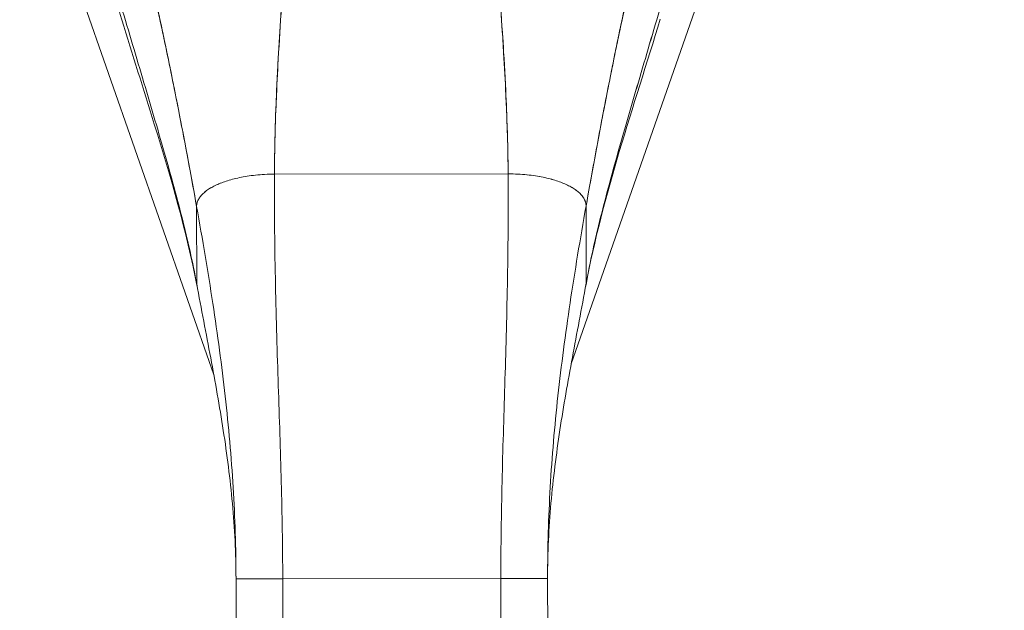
# Model space of a CAD drawing. Header units: inches. Extents: x 14 to 326, y 10 to 205.
# Tile 22 of 107: x 109.77 to 112.25, y 125.05 to 126.54. Entities that reach past the tile are written whole.
import ezdxf

# ---------------------------------------------------------------- set-up
doc = ezdxf.new("R2010")
doc.units = ezdxf.units.IN
doc.header["$LTSCALE"] = 20
doc.header["$MEASUREMENT"] = 0
doc.layers.add('Dimension (ANSI)', color=7, linetype='Continuous', lineweight=5)
doc.layers.add('Visible (ANSI)', color=7, linetype='Continuous', lineweight=5)
doc.styles.add('ROMANS', font='romans.shx')
doc.dimstyles.new('Default (ANSI)', dxfattribs={"dimscale": 20, "dimtxt": 0.08, "dimasz": 0.098425, "dimexe": 0.125, "dimexo": 0.0625, "dimgap": 0.031496, "dimtad": 0, "dimtih": 1, "dimtoh": 1, "dimrnd": 1e-08, "dimzin": 0, "dimdsep": 46, "dimtxsty": 'ROMANS', "dimcen": 0.09, "dimdle": 0.393701, "dimclrd": 256, "dimclre": 256, "dimclrt": 256, "dimadec": 0, "dimazin": 0, "dimtfac": 1.25, "dimtofl": 0, "dimtmove": 0, "dimatfit": 3, "dimfxl": 1, "dimtolj": 1, "dimtzin": 0, "dimlwd": -1, "dimlwe": -1, "dimarcsym": 0})

# ---------------------------------------------------------------- blocks, each defined once
blk = doc.blocks.new('*D48')
at = {"layer": 'Defpoints', "color": 0, "transparency": 16777216}
for p in [(110.704, 127.5503), (117.0367, 127.5503), (117.0367, 100.487)]:
    blk.add_point(p, dxfattribs=at)
at = {"layer": 'Dimension (ANSI)', "transparency": 16777216}
for p, q in [((111.954, 127.5503), (119.5367, 127.5503)), ((117.0367, 125.5818), (117.0367, 115.4486)), ((117.0367, 102.4555), (117.0367, 112.5887))]:
    blk.add_line(p, q, dxfattribs=at)
for points in [[(116.7086, 125.5818), (117.3647, 125.5818), (117.0367, 127.5503)], [(116.7086, 102.4555), (117.3647, 102.4555), (117.0367, 100.487)]]:
    blk.add_solid(points, dxfattribs=at)
at = {"layer": 'Dimension (ANSI)', "transparency": 16777216, "insert": (113.8367, 114.8186), "char_height": 1.6, "attachment_point": 1, "style": 'ROMANS'}
blk.add_mtext('\\A1;27.06', dxfattribs=at)

msp = doc.modelspace()

# ---------------------------------------------------------------- linework, layer by layer
at = {"layer": 'Visible (ANSI)'}
for p, q in [((110.2573, 125.6446), (109.7668, 127.046)), ((111.1604, 125.6723), (111.6412, 127.046)), ((111.6412, 127.046), (111.1604, 125.6723)), ((110.4105, 126.1508), (111.001, 126.1515)), ((111.001, 126.1515), (110.4105, 126.1508)), ((111.198, 126.0705), (111.1982, 125.8753)), ((111.1982, 125.8753), (111.198, 126.0705)), ((110.214, 125.8741), (110.2137, 126.0692)), ((110.2137, 126.0692), (110.214, 125.8741)), ((110.4315, 125.1296), (110.3134, 125.1294)), ((110.3145, 124.2034), (110.3134, 125.1294)), ((110.4315, 125.1296), (110.9826, 125.1303)), ((110.9826, 125.1303), (110.4315, 125.1296)), ((110.4315, 125.1296), (110.4326, 124.2035)), ((111.1008, 125.1304), (110.9826, 125.1303)), ((110.9838, 124.2042), (110.9826, 125.1303)), ((111.1008, 125.1304), (111.1019, 124.2044))]:
    msp.add_line(p, q, dxfattribs=at)
for points, knots in [([(110.025, 126.5406), (110.0034, 126.6117), (109.9841, 126.6805), (109.9506, 126.8047), (109.936, 126.8616), (109.9111, 126.9575), (109.9004, 126.9976), (109.892, 127.0267), (109.8905, 127.0318), (109.8892, 127.0357), (109.889, 127.0364), (109.889, 127.0364)], [0, 0, 0, 0, 0.591775, 0.591775, 1.193798, 1.193798, 1.826588, 1.826588, 2.026029, 2.026029, 2.120728, 2.120728, 2.120728, 2.120728]), ([(110.0752, 126.7444), (110.0754, 126.7437), (110.0755, 126.743), (110.0757, 126.7423), (110.085, 126.7026), (110.0939, 126.6636), (110.1026, 126.6249), (110.1113, 126.5863), (110.1197, 126.5481), (110.1278, 126.5101), (110.1359, 126.4722), (110.1437, 126.4347), (110.1513, 126.3973), (110.1589, 126.36), (110.1662, 126.3229), (110.1733, 126.2861), (110.1805, 126.2493), (110.1874, 126.2128), (110.1941, 126.1766), (110.2008, 126.1404), (110.2074, 126.1046), (110.2137, 126.0692)], [0, 0, 0, 0, 0.002892, 0.002892, 0.002892, 0.169077, 0.169077, 0.169077, 0.335261, 0.335261, 0.335261, 0.501446, 0.501446, 0.501446, 0.667631, 0.667631, 0.667631, 0.833815, 0.833815, 0.833815, 1, 1, 1, 1]), ([(110.2137, 126.0692), (110.2089, 126.0958), (110.204, 126.1227), (110.1991, 126.1498), (110.1941, 126.1769), (110.189, 126.2042), (110.1838, 126.2316), (110.1786, 126.2591), (110.1732, 126.2867), (110.1678, 126.3145), (110.1624, 126.3423), (110.1568, 126.3702), (110.1511, 126.3983), (110.1454, 126.4264), (110.1395, 126.4546), (110.1335, 126.483), (110.1275, 126.5114), (110.1214, 126.54), (110.1151, 126.5688), (110.1088, 126.5975), (110.1023, 126.6265), (110.0957, 126.6558), (110.089, 126.685), (110.0822, 126.7145), (110.0752, 126.7444)], [0, 0, 0, 0, 0.125, 0.125, 0.125, 0.25, 0.25, 0.25, 0.375, 0.375, 0.375, 0.5, 0.5, 0.5, 0.625, 0.625, 0.625, 0.75, 0.75, 0.75, 0.875, 0.875, 0.875, 1, 1, 1, 1]), ([(111.198, 126.0705), (111.2043, 126.1059), (111.2107, 126.1417), (111.2174, 126.1779), (111.224, 126.2141), (111.2308, 126.2507), (111.2378, 126.2875), (111.2449, 126.3243), (111.2521, 126.3614), (111.2596, 126.3987), (111.2671, 126.4361), (111.2748, 126.4737), (111.2828, 126.5116), (111.2908, 126.5495), (111.2991, 126.5878), (111.3077, 126.6265), (111.3163, 126.6651), (111.3251, 126.7042), (111.3343, 126.7439), (111.3345, 126.7446), (111.3346, 126.7453), (111.3348, 126.746)], [0, 0, 0, 0, 0.166185, 0.166185, 0.166185, 0.332369, 0.332369, 0.332369, 0.498554, 0.498554, 0.498554, 0.664739, 0.664739, 0.664739, 0.830923, 0.830923, 0.830923, 0.997108, 0.997108, 0.997108, 1, 1, 1, 1]), ([(111.3348, 126.746), (111.3279, 126.7161), (111.3211, 126.6866), (111.3146, 126.6573), (111.308, 126.6281), (111.3016, 126.5991), (111.2954, 126.5703), (111.2891, 126.5415), (111.2831, 126.5129), (111.2771, 126.4845), (111.2712, 126.4561), (111.2654, 126.4278), (111.2598, 126.3997), (111.2542, 126.3716), (111.2487, 126.3437), (111.2433, 126.3159), (111.2379, 126.2881), (111.2327, 126.2604), (111.2275, 126.233), (111.2224, 126.2055), (111.2174, 126.1782), (111.2125, 126.1511), (111.2075, 126.124), (111.2027, 126.0971), (111.198, 126.0705)], [0, 0, 0, 0, 0.125, 0.125, 0.125, 0.25, 0.25, 0.25, 0.375, 0.375, 0.375, 0.5, 0.5, 0.5, 0.625, 0.625, 0.625, 0.75, 0.75, 0.75, 0.875, 0.875, 0.875, 1, 1, 1, 1]), ([(110.4105, 126.1508), (110.4106, 126.1886), (110.4113, 126.228), (110.4126, 126.2685), (110.4138, 126.309), (110.4155, 126.3507), (110.4176, 126.3934), (110.4197, 126.436), (110.4223, 126.4796), (110.4251, 126.5238), (110.4279, 126.5678), (110.431, 126.6126), (110.4344, 126.6578)], [0, 0, 0, 0, 0.250198, 0.250198, 0.250198, 0.500396, 0.500396, 0.500396, 0.750593, 0.750593, 0.750593, 1, 1, 1, 1]), ([(110.4344, 126.6578), (110.4321, 126.6269), (110.4299, 126.5963), (110.4279, 126.5659), (110.4254, 126.5289), (110.423, 126.4924), (110.421, 126.4563), (110.4189, 126.4203), (110.4171, 126.3848), (110.4156, 126.35), (110.4141, 126.3152), (110.4128, 126.2811), (110.412, 126.2478), (110.4111, 126.2146), (110.4106, 126.1822), (110.4105, 126.1508)], [0, 0, 0, 0, 0.170255, 0.170255, 0.170255, 0.377691, 0.377691, 0.377691, 0.585128, 0.585128, 0.585128, 0.792564, 0.792564, 0.792564, 1, 1, 1, 1]), ([(111.001, 126.1515), (111.0008, 126.1829), (111.0002, 126.2153), (110.9993, 126.2486), (110.9983, 126.2818), (110.997, 126.3159), (110.9954, 126.3507), (110.9938, 126.3855), (110.9919, 126.421), (110.9897, 126.457), (110.9876, 126.4931), (110.9852, 126.5296), (110.9826, 126.5666), (110.9805, 126.597), (110.9782, 126.6276), (110.9758, 126.6585)], [0, 0, 0, 0, 0.207436, 0.207436, 0.207436, 0.414872, 0.414872, 0.414872, 0.622309, 0.622309, 0.622309, 0.829745, 0.829745, 0.829745, 1, 1, 1, 1]), ([(110.9758, 126.6585), (110.9793, 126.6133), (110.9825, 126.5685), (110.9855, 126.5245), (110.9884, 126.4803), (110.991, 126.4367), (110.9933, 126.3941), (110.9955, 126.3515), (110.9973, 126.3098), (110.9986, 126.2693), (111, 126.2287), (111.0008, 126.1894), (111.001, 126.1515)], [0, 0, 0, 0, 0.249407, 0.249407, 0.249407, 0.499604, 0.499604, 0.499604, 0.749802, 0.749802, 0.749802, 1, 1, 1, 1]), ([(110.214, 125.8741), (110.209, 125.901), (110.2034, 125.9283), (110.1972, 125.956), (110.191, 125.9838), (110.1842, 126.0119), (110.177, 126.0406), (110.1697, 126.0692), (110.1621, 126.0983), (110.154, 126.1279), (110.1459, 126.1575), (110.1375, 126.1875), (110.1287, 126.218), (110.12, 126.2485), (110.111, 126.2794), (110.1018, 126.3107), (110.0926, 126.3419), (110.0832, 126.3736), (110.0737, 126.4055), (110.0642, 126.4374), (110.0546, 126.4695), (110.045, 126.5018), (110.0354, 126.5341), (110.0257, 126.5666), (110.0162, 126.599)], [0, 0, 0, 0, 0.125, 0.125, 0.125, 0.25, 0.25, 0.25, 0.375, 0.375, 0.375, 0.5, 0.5, 0.5, 0.625, 0.625, 0.625, 0.75, 0.75, 0.75, 0.875001, 0.875001, 0.875001, 1, 1, 1, 1]), ([(110.0162, 126.599), (110.0257, 126.5666), (110.0354, 126.5341), (110.045, 126.5019), (110.0546, 126.4696), (110.0642, 126.4374), (110.0737, 126.4055), (110.0832, 126.3736), (110.0926, 126.342), (110.1018, 126.3107), (110.111, 126.2794), (110.12, 126.2485), (110.1287, 126.218), (110.1375, 126.1875), (110.1459, 126.1575), (110.154, 126.1279), (110.162, 126.0983), (110.1697, 126.0692), (110.177, 126.0406), (110.1842, 126.0119), (110.191, 125.9838), (110.1972, 125.9561), (110.2034, 125.9283), (110.209, 125.901), (110.214, 125.8741)], [0, 0, 0, 0, 0.124961, 0.124961, 0.124961, 0.249967, 0.249967, 0.249967, 0.374972, 0.374972, 0.374972, 0.499978, 0.499978, 0.499978, 0.624983, 0.624983, 0.624983, 0.749989, 0.749989, 0.749989, 0.874994, 0.874994, 0.874994, 1, 1, 1, 1]), ([(111.1982, 125.8753), (111.2031, 125.9023), (111.2087, 125.9296), (111.2148, 125.9573), (111.221, 125.9851), (111.2277, 126.0133), (111.2348, 126.0419), (111.242, 126.0706), (111.2496, 126.0997), (111.2576, 126.1293), (111.2656, 126.1589), (111.274, 126.189), (111.2826, 126.2195), (111.2913, 126.25), (111.3002, 126.2809), (111.3093, 126.3122), (111.3185, 126.3435), (111.3278, 126.3752), (111.3372, 126.4071), (111.3466, 126.439), (111.3561, 126.4712), (111.3657, 126.5035), (111.3752, 126.5359), (111.3847, 126.5683), (111.3942, 126.6007)], [0, 0, 0, 0, 0.125006, 0.125006, 0.125006, 0.250011, 0.250011, 0.250011, 0.375017, 0.375017, 0.375017, 0.500022, 0.500022, 0.500022, 0.625028, 0.625028, 0.625028, 0.750033, 0.750033, 0.750033, 0.875039, 0.875039, 0.875039, 1, 1, 1, 1]), ([(111.3942, 126.6007), (111.3847, 126.5683), (111.3752, 126.5358), (111.3656, 126.5035), (111.3561, 126.4712), (111.3466, 126.439), (111.3372, 126.4071), (111.3278, 126.3752), (111.3184, 126.3435), (111.3093, 126.3122), (111.3002, 126.2809), (111.2913, 126.25), (111.2826, 126.2195), (111.2739, 126.189), (111.2656, 126.1589), (111.2576, 126.1293), (111.2496, 126.0997), (111.242, 126.0706), (111.2348, 126.0419), (111.2277, 126.0133), (111.221, 125.9851), (111.2148, 125.9573), (111.2087, 125.9296), (111.2031, 125.9023), (111.1982, 125.8753)], [0, 0, 0, 0, 0.124999, 0.124999, 0.124999, 0.25, 0.25, 0.25, 0.375, 0.375, 0.375, 0.5, 0.5, 0.5, 0.625, 0.625, 0.625, 0.75, 0.75, 0.75, 0.875, 0.875, 0.875, 1, 1, 1, 1]), ([(110.2143, 125.8703), (110.1892, 126.0055), (110.1485, 126.1424), (110.0796, 126.3654), (110.0517, 126.4532), (110.025, 126.5406)], [0, 0, 0, 0, 1.122923, 1.122923, 1.857425, 1.857425, 1.857425, 1.857425]), ([(110.4105, 126.1508), (110.4019, 126.1508), (110.3937, 126.1505), (110.3857, 126.1501), (110.3778, 126.1497), (110.3701, 126.149), (110.3628, 126.1483), (110.3554, 126.1475), (110.3484, 126.1466), (110.3416, 126.1455), (110.3348, 126.1445), (110.3284, 126.1433), (110.3222, 126.142), (110.316, 126.1407), (110.3101, 126.1393), (110.3044, 126.1378), (110.2988, 126.1363), (110.2934, 126.1347), (110.2883, 126.1331), (110.2832, 126.1314), (110.2784, 126.1296), (110.2738, 126.1278), (110.2692, 126.1259), (110.2648, 126.124), (110.2607, 126.122), (110.2566, 126.12), (110.2528, 126.118), (110.2492, 126.1158), (110.2456, 126.1137), (110.2422, 126.1115), (110.2391, 126.1092), (110.236, 126.1069), (110.2331, 126.1046), (110.2306, 126.1022), (110.228, 126.0997), (110.2256, 126.0972), (110.2236, 126.0947), (110.2215, 126.0921), (110.2198, 126.0894), (110.2183, 126.0867), (110.2169, 126.0839), (110.2157, 126.0811), (110.2149, 126.0782), (110.2141, 126.0753), (110.2137, 126.0723), (110.2137, 126.0692)], [0, 0, 0, 0, 0.066667, 0.066667, 0.066667, 0.133333, 0.133333, 0.133333, 0.2, 0.2, 0.2, 0.266667, 0.266667, 0.266667, 0.333333, 0.333333, 0.333333, 0.4, 0.4, 0.4, 0.466667, 0.466667, 0.466667, 0.533333, 0.533333, 0.533333, 0.6, 0.6, 0.6, 0.666667, 0.666667, 0.666667, 0.733333, 0.733333, 0.733333, 0.8, 0.8, 0.8, 0.866667, 0.866667, 0.866667, 0.933333, 0.933333, 0.933333, 1, 1, 1, 1]), ([(110.4315, 125.1296), (110.4314, 125.1707), (110.431, 125.2115), (110.4304, 125.252), (110.4297, 125.2926), (110.4289, 125.3329), (110.4278, 125.3733), (110.4268, 125.4136), (110.4255, 125.4539), (110.4243, 125.4944), (110.423, 125.5349), (110.4216, 125.5757), (110.4203, 125.6168), (110.4189, 125.658), (110.4176, 125.6996), (110.4164, 125.742), (110.4151, 125.7843), (110.414, 125.8274), (110.4131, 125.8715), (110.4122, 125.9156), (110.4114, 125.9607), (110.4109, 126.0071), (110.4105, 126.0536), (110.4103, 126.1013), (110.4105, 126.1508)], [0, 0, 0, 0, 0.125, 0.125, 0.125, 0.25, 0.25, 0.25, 0.375, 0.375, 0.375, 0.5, 0.5, 0.5, 0.625, 0.625, 0.625, 0.75, 0.75, 0.75, 0.875, 0.875, 0.875, 1, 1, 1, 1]), ([(110.4105, 126.1508), (110.4103, 126.1013), (110.4105, 126.0536), (110.4109, 126.0071), (110.4114, 125.9607), (110.4122, 125.9156), (110.4131, 125.8715), (110.414, 125.8274), (110.4151, 125.7843), (110.4164, 125.742), (110.4176, 125.6996), (110.4189, 125.658), (110.4203, 125.6168), (110.4216, 125.5757), (110.423, 125.5349), (110.4243, 125.4944), (110.4255, 125.4539), (110.4268, 125.4136), (110.4278, 125.3733), (110.4289, 125.3329), (110.4297, 125.2926), (110.4304, 125.252), (110.431, 125.2115), (110.4314, 125.1707), (110.4315, 125.1296)], [0, 0, 0, 0, 0.125, 0.125, 0.125, 0.25, 0.25, 0.25, 0.375, 0.375, 0.375, 0.5, 0.5, 0.5, 0.625, 0.625, 0.625, 0.75, 0.75, 0.75, 0.875, 0.875, 0.875, 1, 1, 1, 1]), ([(110.9826, 125.1303), (110.9826, 125.1714), (110.9829, 125.2122), (110.9834, 125.2527), (110.984, 125.2933), (110.9847, 125.3336), (110.9857, 125.374), (110.9866, 125.4143), (110.9877, 125.4546), (110.9889, 125.4951), (110.9901, 125.5357), (110.9914, 125.5764), (110.9926, 125.6176), (110.9938, 125.6587), (110.9951, 125.7004), (110.9962, 125.7427), (110.9973, 125.7851), (110.9983, 125.8282), (110.9991, 125.8722), (110.9999, 125.9163), (111.0006, 125.9614), (111.0009, 126.0079), (111.0013, 126.0543), (111.0013, 126.1021), (111.001, 126.1515)], [0, 0, 0, 0, 0.125, 0.125, 0.125, 0.25, 0.25, 0.25, 0.375, 0.375, 0.375, 0.5, 0.5, 0.5, 0.625, 0.625, 0.625, 0.75, 0.75, 0.75, 0.875, 0.875, 0.875, 1, 1, 1, 1]), ([(111.001, 126.1515), (111.0013, 126.1021), (111.0013, 126.0543), (111.0009, 126.0079), (111.0006, 125.9614), (110.9999, 125.9163), (110.9991, 125.8722), (110.9983, 125.8282), (110.9973, 125.7851), (110.9962, 125.7427), (110.9951, 125.7004), (110.9938, 125.6587), (110.9926, 125.6176), (110.9914, 125.5764), (110.9901, 125.5357), (110.9889, 125.4951), (110.9877, 125.4546), (110.9866, 125.4143), (110.9857, 125.374), (110.9847, 125.3336), (110.984, 125.2933), (110.9834, 125.2527), (110.9829, 125.2122), (110.9826, 125.1714), (110.9826, 125.1303)], [0, 0, 0, 0, 0.125, 0.125, 0.125, 0.25, 0.25, 0.25, 0.375, 0.375, 0.375, 0.5, 0.5, 0.5, 0.625, 0.625, 0.625, 0.75, 0.75, 0.75, 0.875, 0.875, 0.875, 1, 1, 1, 1]), ([(111.198, 126.0705), (111.198, 126.0736), (111.1976, 126.0766), (111.1968, 126.0795), (111.196, 126.0824), (111.1948, 126.0852), (111.1934, 126.0879), (111.1919, 126.0907), (111.1901, 126.0933), (111.1881, 126.0959), (111.186, 126.0985), (111.1837, 126.1009), (111.1811, 126.1034), (111.1785, 126.1058), (111.1756, 126.1081), (111.1725, 126.1104), (111.1694, 126.1127), (111.166, 126.1149), (111.1624, 126.117), (111.1588, 126.1191), (111.1549, 126.1212), (111.1508, 126.1232), (111.1467, 126.1251), (111.1424, 126.127), (111.1378, 126.1289), (111.1332, 126.1307), (111.1283, 126.1325), (111.1232, 126.1341), (111.1181, 126.1358), (111.1127, 126.1374), (111.1071, 126.1388), (111.1015, 126.1403), (111.0955, 126.1417), (111.0894, 126.143), (111.0832, 126.1443), (111.0767, 126.1454), (111.0699, 126.1465), (111.0631, 126.1475), (111.0561, 126.1484), (111.0487, 126.1492), (111.0414, 126.1499), (111.0338, 126.1505), (111.0258, 126.1509), (111.0179, 126.1513), (111.0096, 126.1515), (111.001, 126.1515)], [0, 0, 0, 0, 0.066667, 0.066667, 0.066667, 0.133333, 0.133333, 0.133333, 0.2, 0.2, 0.2, 0.266667, 0.266667, 0.266667, 0.333333, 0.333333, 0.333333, 0.4, 0.4, 0.4, 0.466667, 0.466667, 0.466667, 0.533333, 0.533333, 0.533333, 0.6, 0.6, 0.6, 0.666667, 0.666667, 0.666667, 0.733333, 0.733333, 0.733333, 0.8, 0.8, 0.8, 0.866667, 0.866667, 0.866667, 0.933333, 0.933333, 0.933333, 1, 1, 1, 1]), ([(111.1008, 125.1304), (111.1007, 125.1692), (111.1013, 125.2077), (111.1024, 125.2461), (111.1035, 125.2845), (111.1052, 125.3228), (111.1074, 125.3611), (111.1096, 125.3993), (111.1124, 125.4376), (111.1156, 125.4759), (111.1189, 125.5143), (111.1227, 125.5527), (111.1269, 125.5913), (111.1311, 125.6299), (111.1358, 125.6686), (111.1409, 125.7077), (111.1461, 125.7468), (111.1516, 125.7861), (111.1576, 125.8259), (111.1636, 125.8657), (111.1699, 125.9059), (111.1767, 125.9466), (111.1834, 125.9873), (111.1905, 126.0286), (111.198, 126.0705)], [0, 0, 0, 0, 0.125, 0.125, 0.125, 0.25, 0.25, 0.25, 0.375, 0.375, 0.375, 0.5, 0.5, 0.5, 0.625, 0.625, 0.625, 0.75, 0.75, 0.75, 0.875, 0.875, 0.875, 1, 1, 1, 1]), ([(111.198, 126.0705), (111.1905, 126.0286), (111.1834, 125.9873), (111.1767, 125.9466), (111.1699, 125.9059), (111.1636, 125.8657), (111.1576, 125.8259), (111.1516, 125.7861), (111.1461, 125.7468), (111.1409, 125.7077), (111.1358, 125.6686), (111.1311, 125.6299), (111.1269, 125.5913), (111.1227, 125.5527), (111.1189, 125.5143), (111.1156, 125.4759), (111.1124, 125.4376), (111.1096, 125.3993), (111.1074, 125.3611), (111.1052, 125.3228), (111.1035, 125.2845), (111.1024, 125.2461), (111.1013, 125.2077), (111.1007, 125.1692), (111.1008, 125.1304)], [0, 0, 0, 0, 0.125, 0.125, 0.125, 0.25, 0.25, 0.25, 0.375, 0.375, 0.375, 0.5, 0.5, 0.5, 0.625, 0.625, 0.625, 0.75, 0.75, 0.75, 0.875, 0.875, 0.875, 1, 1, 1, 1]), ([(110.3134, 125.1294), (110.3133, 125.1682), (110.3127, 125.2067), (110.3114, 125.2451), (110.3102, 125.2835), (110.3084, 125.3218), (110.3061, 125.3601), (110.3038, 125.3983), (110.3009, 125.4366), (110.2976, 125.4749), (110.2942, 125.5132), (110.2904, 125.5516), (110.2861, 125.5902), (110.2817, 125.6288), (110.2769, 125.6675), (110.2717, 125.7066), (110.2665, 125.7456), (110.2608, 125.785), (110.2547, 125.8247), (110.2487, 125.8645), (110.2422, 125.9047), (110.2353, 125.9454), (110.2285, 125.9861), (110.2213, 126.0273), (110.2137, 126.0692)], [0, 0, 0, 0, 0.125, 0.125, 0.125, 0.25, 0.25, 0.25, 0.375, 0.375, 0.375, 0.5, 0.5, 0.5, 0.625, 0.625, 0.625, 0.75, 0.75, 0.75, 0.875, 0.875, 0.875, 1, 1, 1, 1]), ([(110.2137, 126.0692), (110.2213, 126.0273), (110.2285, 125.9861), (110.2353, 125.9454), (110.2422, 125.9047), (110.2487, 125.8645), (110.2547, 125.8247), (110.2608, 125.785), (110.2665, 125.7456), (110.2717, 125.7066), (110.2769, 125.6675), (110.2817, 125.6288), (110.2861, 125.5902), (110.2904, 125.5516), (110.2942, 125.5132), (110.2976, 125.4749), (110.3009, 125.4366), (110.3038, 125.3983), (110.3061, 125.3601), (110.3084, 125.3218), (110.3102, 125.2835), (110.3114, 125.2451), (110.3127, 125.2067), (110.3133, 125.1682), (110.3134, 125.1294)], [0, 0, 0, 0, 0.125, 0.125, 0.125, 0.25, 0.25, 0.25, 0.375, 0.375, 0.375, 0.5, 0.5, 0.5, 0.625, 0.625, 0.625, 0.75, 0.75, 0.75, 0.875, 0.875, 0.875, 1, 1, 1, 1]), ([(110.3134, 125.1294), (110.3133, 125.1616), (110.3125, 125.1935), (110.3109, 125.2251), (110.3094, 125.2567), (110.3072, 125.2881), (110.3043, 125.3193), (110.3015, 125.3504), (110.2981, 125.3814), (110.2942, 125.4121), (110.2903, 125.4429), (110.286, 125.4735), (110.2813, 125.504), (110.2765, 125.5345), (110.2714, 125.565), (110.2661, 125.5954), (110.2607, 125.6259), (110.2551, 125.6564), (110.2494, 125.687), (110.2436, 125.7177), (110.2377, 125.7485), (110.2318, 125.7796), (110.2259, 125.8107), (110.2199, 125.8422), (110.214, 125.8741)], [0, 0, 0, 0, 0.125, 0.125, 0.125, 0.25, 0.25, 0.25, 0.375, 0.375, 0.375, 0.5, 0.5, 0.5, 0.625, 0.625, 0.625, 0.75, 0.75, 0.75, 0.875, 0.875, 0.875, 1, 1, 1, 1]), ([(110.214, 125.8741), (110.214, 125.8719), (110.2143, 125.87), (110.2149, 125.8681), (110.215, 125.8676), (110.2152, 125.8671), (110.2154, 125.8667)], [0, 0, 0, 0, 0.0625, 0.0625, 0.0625, 0.07902478, 0.07902478, 0.07902478, 0.07902478]), ([(111.1982, 125.8753), (111.1924, 125.8434), (111.1865, 125.812), (111.1807, 125.7808), (111.1748, 125.7497), (111.169, 125.7189), (111.1633, 125.6882), (111.1576, 125.6575), (111.1521, 125.627), (111.1468, 125.5966), (111.1416, 125.5661), (111.1365, 125.5356), (111.1319, 125.5051), (111.1273, 125.4746), (111.123, 125.444), (111.1192, 125.4132), (111.1154, 125.3824), (111.112, 125.3515), (111.1093, 125.3203), (111.1066, 125.2891), (111.1044, 125.2578), (111.1029, 125.2261), (111.1015, 125.1945), (111.1007, 125.1626), (111.1008, 125.1304)], [0, 0, 0, 0, 0.125, 0.125, 0.125, 0.25, 0.25, 0.25, 0.375, 0.375, 0.375, 0.5, 0.5, 0.5, 0.625, 0.625, 0.625, 0.75, 0.75, 0.75, 0.875, 0.875, 0.875, 1, 1, 1, 1]), ([(111.1969, 125.8679), (111.1971, 125.8684), (111.1972, 125.8689), (111.1974, 125.8694), (111.1979, 125.8712), (111.1982, 125.8732), (111.1982, 125.8753)], [0.92097522, 0.92097522, 0.92097522, 0.92097522, 0.9375, 0.9375, 0.9375, 1, 1, 1, 1]), ([(110.4315, 125.1296), (110.425, 125.1296), (110.419, 125.1296), (110.4134, 125.1296), (110.4077, 125.1296), (110.4025, 125.1296), (110.3976, 125.1296), (110.3927, 125.1295), (110.3881, 125.1295), (110.3839, 125.1295), (110.3797, 125.1295), (110.3758, 125.1295), (110.3722, 125.1295), (110.3686, 125.1295), (110.3653, 125.1295), (110.3622, 125.1295), (110.3591, 125.1295), (110.3562, 125.1295), (110.3535, 125.1295), (110.3508, 125.1295), (110.3483, 125.1295), (110.346, 125.1295), (110.3436, 125.1295), (110.3415, 125.1295), (110.3394, 125.1295), (110.3373, 125.1295), (110.3354, 125.1295), (110.3335, 125.1295), (110.3317, 125.1295), (110.33, 125.1295), (110.3283, 125.1295), (110.3267, 125.1295), (110.3252, 125.1295), (110.3237, 125.1295), (110.3223, 125.1295), (110.3209, 125.1295), (110.3197, 125.1295), (110.3185, 125.1295), (110.3174, 125.1295), (110.3165, 125.1295), (110.3155, 125.1294), (110.3148, 125.1294), (110.3142, 125.1294), (110.3137, 125.1294), (110.3134, 125.1294), (110.3134, 125.1294)], [0, 0, 0, 0, 0.066667, 0.066667, 0.066667, 0.133333, 0.133333, 0.133333, 0.2, 0.2, 0.2, 0.266667, 0.266667, 0.266667, 0.333333, 0.333333, 0.333333, 0.4, 0.4, 0.4, 0.466667, 0.466667, 0.466667, 0.533333, 0.533333, 0.533333, 0.6, 0.6, 0.6, 0.666667, 0.666667, 0.666667, 0.733333, 0.733333, 0.733333, 0.8, 0.8, 0.8, 0.866667, 0.866667, 0.866667, 0.933333, 0.933333, 0.933333, 1, 1, 1, 1]), ([(111.1008, 125.1304), (111.1008, 125.1304), (111.1004, 125.1304), (111.0999, 125.1304), (111.0993, 125.1304), (111.0986, 125.1304), (111.0976, 125.1304), (111.0967, 125.1304), (111.0956, 125.1304), (111.0944, 125.1304), (111.0932, 125.1304), (111.0918, 125.1304), (111.0904, 125.1304), (111.089, 125.1304), (111.0874, 125.1304), (111.0858, 125.1304), (111.0841, 125.1304), (111.0824, 125.1304), (111.0806, 125.1304), (111.0787, 125.1304), (111.0768, 125.1304), (111.0747, 125.1304), (111.0727, 125.1304), (111.0705, 125.1304), (111.0681, 125.1304), (111.0658, 125.1304), (111.0633, 125.1304), (111.0606, 125.1304), (111.0579, 125.1304), (111.055, 125.1304), (111.0519, 125.1304), (111.0488, 125.1304), (111.0455, 125.1304), (111.0419, 125.1304), (111.0383, 125.1304), (111.0344, 125.1304), (111.0302, 125.1304), (111.026, 125.1304), (111.0214, 125.1303), (111.0165, 125.1303), (111.0116, 125.1303), (111.0064, 125.1303), (111.0007, 125.1303), (110.9951, 125.1303), (110.9891, 125.1303), (110.9826, 125.1303)], [0, 0, 0, 0, 0.066667, 0.066667, 0.066667, 0.133333, 0.133333, 0.133333, 0.2, 0.2, 0.2, 0.266667, 0.266667, 0.266667, 0.333333, 0.333333, 0.333333, 0.4, 0.4, 0.4, 0.466667, 0.466667, 0.466667, 0.533333, 0.533333, 0.533333, 0.6, 0.6, 0.6, 0.666667, 0.666667, 0.666667, 0.733333, 0.733333, 0.733333, 0.8, 0.8, 0.8, 0.866667, 0.866667, 0.866667, 0.933333, 0.933333, 0.933333, 1, 1, 1, 1])]:
    msp.add_open_spline(points, degree=3, knots=knots, dxfattribs=at)
for points in [[(111.3855, 126.5423), (111.3186, 126.3212), (111.2389, 126.0952), (111.1979, 125.8716)], [(110.2137, 126.0692), (110.2137, 126.0723), (110.2146, 126.0783), (110.218, 126.0868), (110.2233, 126.0947), (110.2303, 126.1022), (110.2389, 126.1093), (110.2489, 126.1159), (110.2605, 126.1221), (110.2735, 126.1279), (110.2881, 126.1331), (110.3042, 126.1379), (110.3219, 126.1421), (110.3413, 126.1457), (110.3625, 126.1484), (110.3854, 126.1503), (110.4019, 126.1508), (110.4105, 126.1508)], [(111.001, 126.1515), (111.0096, 126.1515), (111.0261, 126.1511), (111.049, 126.1493), (111.0702, 126.1466), (111.0896, 126.1431), (111.1074, 126.1389), (111.1235, 126.1342), (111.138, 126.129), (111.1511, 126.1232), (111.1627, 126.1171), (111.1728, 126.1105), (111.1813, 126.1034), (111.1884, 126.096), (111.1937, 126.088), (111.1971, 126.0796), (111.198, 126.0736), (111.198, 126.0705)]]:
    msp.add_open_spline(points, degree=3, dxfattribs=at)

# ---------------------------------------------------------------- dimensions: what is measured, and where the dimension line sits
at = {"layer": 'Dimension (ANSI)'}
dim = msp.add_linear_dim(base=(117.0367, 127.5503), p1=(117.0367, 100.487), p2=(110.704, 127.5503), angle=90, dimstyle='Default (ANSI)', override={"dimdec": 2, "dimse1": 1, "dimtp": 0, "dimtm": 0, "dimtdec": 2, "dimatfit": 1}, dxfattribs=at)
dim.commit()
dim.dimension.update_dxf_attribs({"geometry": '*D48', "text_midpoint": (117.0367, 114.0186), "dimtype": 160})

doc.saveas('drawing.dxf')
